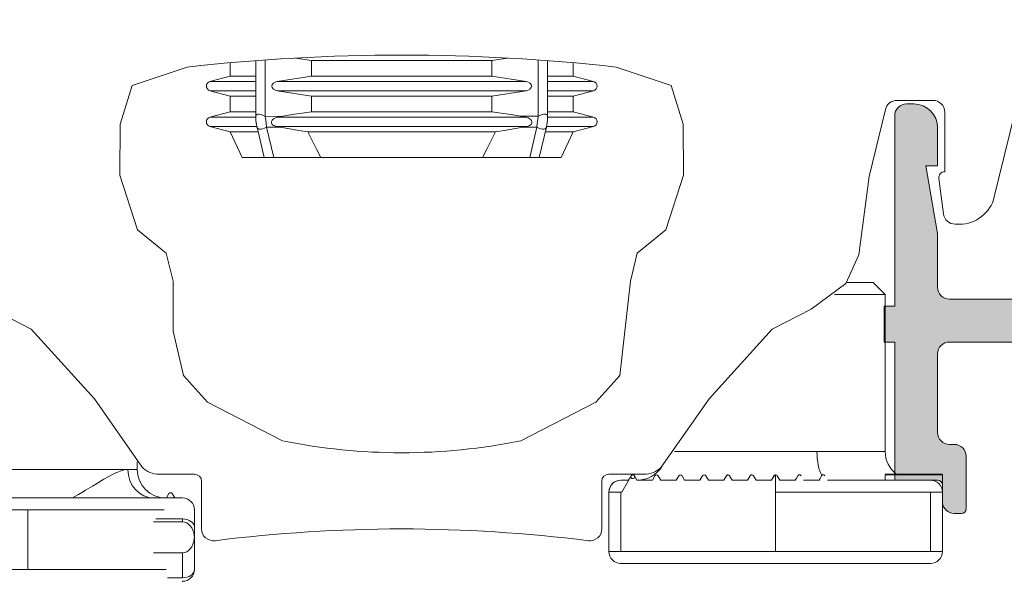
# Model space of a CAD drawing. Header units: metres. Extents: x -0.7 to 9.9, y -1.9 to 2.2.
# Tile 7 of 51: x -0.0247 to 0.0167, y -0.973 to -0.9495. Entities that reach past the tile are written whole.
import ezdxf

# ---------------------------------------------------------------- set-up
doc = ezdxf.new("R2010")
doc.units = ezdxf.units.M
doc.header["$MEASUREMENT"] = 0
doc.linetypes.add('Strichlinie doppelt', pattern=[0.109361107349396, 0.0529166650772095, -0.0211666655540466, 0.014111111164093, -0.0211666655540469])
for name, color, linetype in [('152 - Bemaßung_ Beschriftung.Ausbau', 7, 'Continuous'), ('451 - Universal.Achsen Raster', 7, 'Continuous'), ('Neubau_301 - Elemente.Linie', 7, 'Continuous'), ('Neubau_302 - Elemente.Schraffur', 7, 'Continuous')]:
    doc.layers.add(name, color=color, linetype=linetype)
doc.styles.add('ERSTELLTER_STIL_1', font='txt')
doc.dimstyles.new('ERSTELLTER_STIL__1', dxfattribs={"dimtxt": 0.02, "dimasz": 0.01064, "dimexe": 0.18, "dimexo": 0.0625, "dimgap": 0, "dimtad": 1, "dimzin": 0, "dimdsep": 46, "dimtxsty": 'ERSTELLTER_STIL_1', "dimblk": 'ARROWHEAD_2', "dimblk1": 'ARROWHEAD_2', "dimblk2": 'ARROWHEAD_2', "dimcen": 0.09, "dimse1": 1, "dimse2": 1, "dimclrd": 7, "dimclre": 7, "dimclrt": 7, "dimazin": 0, "dimtfac": 1, "dimtdec": 4, "dimtmove": 0, "dimatfit": 3, "dimfxl": 1, "dimtolj": 1, "dimtzin": 0, "dimarcsym": 0})

# ---------------------------------------------------------------- blocks, each defined once
blk = doc.blocks.new('*D26')
at = {"layer": '152 - Bemaßung_ Beschriftung.Ausbau', "color": 7, "linetype": 'Continuous', "lineweight": 5}
for p, q in [((-0.153641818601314, -0.9251551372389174), (-0.139641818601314, -0.9332380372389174)), ((-0.136141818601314, -0.9291965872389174), (-0.157141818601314, -0.9291965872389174)), ((-0.146641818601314, -1.008196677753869), (-0.146641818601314, -0.9291965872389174)), ((-0.153641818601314, -1.004155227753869), (-0.139641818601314, -1.012238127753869)), ((-0.136141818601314, -1.008196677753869), (-0.157141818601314, -1.008196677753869)), ((-0.146641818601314, -1.015042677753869), (-0.146641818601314, -1.008196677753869))]:
    blk.add_line(p, q, dxfattribs=at)
at = {"layer": '152 - Bemaßung_ Beschriftung.Ausbau', "color": 7, "lineweight": 5, "insert": (-0.1504247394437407, -0.9812936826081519), "char_height": 0.02, "attachment_point": 7, "rotation": 90, "style": 'ERSTELLTER_STIL_1'}
blk.add_mtext('\\A1;{\\pql;\\fArial|b0|i0|c0|p38;7\\fArial|b0|i0|c0|p38;\\A1{\\H.66x;\\S9^  ;}}', dxfattribs=at)
blk = doc.blocks.new('ARROWHEAD_2')
at = {"color": 0, "linetype": 'Continuous', "lineweight": 0}
for p, q in [((-0.3781315, -0.655), (0.3781315, 0.655)), ((0, 0), (-1, 0))]:
    blk.add_line(p, q, dxfattribs=at)

msp = doc.modelspace()

# ---------------------------------------------------------------- hatches: boundary and pattern name
at = {"layer": 'Neubau_302 - Elemente.Schraffur', "linetype": 'Continuous', "lineweight": 5}
msp.add_hatch(color=7, dxfattribs=at).paths.add_polyline_path([(0.003108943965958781, -0.9949965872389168, -0.414213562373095), (0.002108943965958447, -0.9959965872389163), (-0.01939105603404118, -0.9959965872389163, -0.4142135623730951), (-0.02039105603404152, -0.9949965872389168), (-0.02039105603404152, -0.9943965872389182), (-0.01909105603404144, -0.9943965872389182), (-0.01909105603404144, -0.9938965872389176, 0.4142135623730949), (-0.01959105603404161, -0.9933965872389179), (-0.03504105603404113, -0.9933965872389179, -0.4142135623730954), (-0.03554105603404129, -0.9928965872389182), (-0.03554105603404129, -0.9854965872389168, 0.4142135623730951), (-0.03604105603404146, -0.9849965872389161), (-0.03684105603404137, -0.9849965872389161, 0.4142135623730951), (-0.03734105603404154, -0.9854965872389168), (-0.03734105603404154, -0.9928965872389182, -0.4142135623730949), (-0.0378410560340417, -0.9933965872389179), (-0.04384105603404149, -0.9933965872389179, -0.4142135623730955), (-0.04434105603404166, -0.9928965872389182), (-0.04434105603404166, -0.9604965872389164, -0.4142135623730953), (-0.04384105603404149, -0.9599965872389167), (-0.0378410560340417, -0.9599965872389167, -0.4142135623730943), (-0.03734105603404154, -0.9604965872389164), (-0.03734105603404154, -0.9678965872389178, 0.4142135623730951), (-0.03684105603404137, -0.9683965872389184), (-0.03604105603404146, -0.9683965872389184, 0.4142135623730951), (-0.03554105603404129, -0.9678965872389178), (-0.03554105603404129, -0.9634965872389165, -0.4142135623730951), (-0.03504105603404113, -0.9629965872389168), (-0.0316410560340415, -0.9629965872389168, -0.4142135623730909), (-0.03114105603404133, -0.9634965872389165), (-0.03114105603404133, -0.9667965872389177, -0.4732848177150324), (-0.03173911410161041, -0.9672868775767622, 0.488483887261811), (-0.0323410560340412, -0.967796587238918), (-0.0323410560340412, -0.9699965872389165, 0.4142135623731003), (-0.03214105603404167, -0.9701965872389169), (-0.03184105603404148, -0.9701965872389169, 0.4142135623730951), (-0.03134105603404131, -0.9696965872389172), (-0.03134105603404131, -0.9689965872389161, -0.4142135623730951), (-0.03114105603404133, -0.9687965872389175), (-0.02934105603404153, -0.9687965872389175), (-0.02934105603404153, -0.9629965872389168), (-0.02889105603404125, -0.9629965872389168), (-0.02889105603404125, -0.9614965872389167), (-0.02934105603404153, -0.9614965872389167), (-0.02934105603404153, -0.9534965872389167, 0.4142135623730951), (-0.02984105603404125, -0.9529965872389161), (-0.03014105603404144, -0.9529965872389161, 0.4142135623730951), (-0.03114105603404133, -0.9539965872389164), (-0.03114105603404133, -0.9555965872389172), (-0.03064105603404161, -0.9555965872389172), (-0.03114105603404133, -0.9584322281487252), (-0.03114105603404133, -0.9606965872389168, -0.4142135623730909), (-0.0316410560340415, -0.9611965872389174), (-0.03504105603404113, -0.9611965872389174, -0.4142135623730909), (-0.03554105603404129, -0.9606965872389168), (-0.03554105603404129, -0.9584322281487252), (-0.03604105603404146, -0.9555965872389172), (-0.03554105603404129, -0.9555965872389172), (-0.03554105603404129, -0.9474965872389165, 0.4142135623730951), (-0.03604105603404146, -0.9469965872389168), (-0.03684105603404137, -0.9469965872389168, 0.414213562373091), (-0.03734105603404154, -0.9474965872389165), (-0.03734105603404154, -0.9576965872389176, -0.4142135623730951), (-0.03784105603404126, -0.9581965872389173), (-0.04384105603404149, -0.9581965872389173, -0.4142135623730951), (-0.04434105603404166, -0.9576965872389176), (-0.04434105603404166, -0.9382965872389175, -0.414213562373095), (-0.04384105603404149, -0.9377965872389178), (-0.0428410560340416, -0.9377965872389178, 0.414213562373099), (-0.04234105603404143, -0.9372965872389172), (-0.04234105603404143, -0.9359965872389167, 0.4142135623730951), (-0.0428410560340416, -0.9354965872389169), (-0.04334105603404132, -0.9354965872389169), (-0.04334105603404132, -0.9364965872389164), (-0.04384105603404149, -0.9364965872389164, -0.4142135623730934), (-0.04484105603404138, -0.9354965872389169), (-0.04484105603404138, -0.9314965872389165, -0.4142135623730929), (-0.04384105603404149, -0.9304965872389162), (-0.04334105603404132, -0.9304965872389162), (-0.04334105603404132, -0.9314965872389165), (-0.0428410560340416, -0.9314965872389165, 0.4142135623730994), (-0.04234105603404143, -0.9309965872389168), (-0.04234105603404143, -0.9296965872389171, 0.414213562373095), (-0.0428410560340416, -0.9291965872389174), (-0.04614105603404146, -0.9291965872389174, 0.4142135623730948), (-0.04664105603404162, -0.9296965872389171), (-0.04664105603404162, -1.000196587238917), (-0.04324105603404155, -1.000196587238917), (-0.04214105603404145, -0.999096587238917), (-0.04214105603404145, -0.9984965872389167), (-0.04364105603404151, -0.9984965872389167, -0.4142135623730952), (-0.0446410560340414, -0.9974965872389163), (-0.0446410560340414, -0.9961965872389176, -0.4142135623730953), (-0.04364105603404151, -0.9951965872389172), (-0.03944105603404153, -0.9951965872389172, -0.4000000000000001), (-0.03844105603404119, -0.9951965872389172), (-0.02964105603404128, -0.9951965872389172, -0.4142135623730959), (-0.02864105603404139, -0.9961965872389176), (-0.02864105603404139, -0.9974965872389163, -0.4142135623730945), (-0.02964105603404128, -0.9984965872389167), (-0.03214105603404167, -0.9984965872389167), (-0.03214105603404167, -0.9989965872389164, 0.4142135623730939), (-0.03114105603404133, -0.9999965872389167), (-0.0276410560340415, -0.9999965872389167, 0.414213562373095), (-0.02714105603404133, -0.9994965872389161), (-0.02714105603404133, -0.995696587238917, -0.4142135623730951), (-0.02664105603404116, -0.9951965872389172), (-0.02314105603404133, -0.9951965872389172, -0.4142135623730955), (-0.02214105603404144, -0.9961965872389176), (-0.02214105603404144, -0.9989965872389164), (-0.02384105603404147, -0.9989965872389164), (-0.02384105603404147, -0.9994965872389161, 0.4142135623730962), (-0.0233410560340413, -0.9999965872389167), (-0.02089105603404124, -0.9999965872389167, 0.4142135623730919), (-0.02039105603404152, -0.9994965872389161), (-0.02039105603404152, -0.9987965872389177, -0.414213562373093), (-0.01939105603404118, -0.9977965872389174), (0.002108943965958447, -0.9977965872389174, -0.4142135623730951), (0.003108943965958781, -0.9987965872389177), (0.003108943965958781, -0.9994965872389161, 0.4142135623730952), (0.003608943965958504, -0.9999965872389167), (0.006058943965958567, -0.9999965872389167, 0.4142135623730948), (0.006558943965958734, -0.9994965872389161), (0.006558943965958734, -0.9989965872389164), (0.004858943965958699, -0.9989965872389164), (0.004858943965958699, -0.9961965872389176, -0.4142135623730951), (0.005858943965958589, -0.9951965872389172), (0.009358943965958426, -0.9951965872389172, -0.4142135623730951), (0.009858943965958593, -0.995696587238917), (0.009858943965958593, -0.9994965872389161, 0.4142135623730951), (0.01035894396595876, -0.9999965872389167), (0.0138589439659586, -0.9999965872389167, 0.414213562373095), (0.01485894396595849, -0.9989965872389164), (0.01485894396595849, -0.9984965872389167), (0.01235894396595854, -0.9984965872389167, -0.4142135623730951), (0.01135894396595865, -0.9974965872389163), (0.01135894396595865, -0.9961965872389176, -0.4142135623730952), (0.01235894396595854, -0.9951965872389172), (0.02115894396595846, -0.9951965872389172, -0.4000000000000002), (0.02215894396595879, -0.9951965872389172), (0.02635894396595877, -0.9951965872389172, -0.4142135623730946), (0.02735894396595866, -0.9961965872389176), (0.02735894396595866, -0.9974965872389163, -0.4142135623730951), (0.02635894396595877, -0.9984965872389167), (0.02485894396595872, -0.9984965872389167), (0.02485894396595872, -0.999096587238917), (0.02595894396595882, -1.000196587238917), (0.02935894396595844, -1.000196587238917), (0.02935894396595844, -0.958696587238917, 0.414213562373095), (0.02885894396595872, -0.9581965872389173), (0.02055894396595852, -0.9581965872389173, -0.4142135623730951), (0.0200589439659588, -0.9576965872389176), (0.02005894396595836, -0.9474965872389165, 0.4142135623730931), (0.01955894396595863, -0.9469965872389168), (0.01875894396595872, -0.9469965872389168, 0.4142135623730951), (0.01825894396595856, -0.9474965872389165), (0.01825894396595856, -0.9555965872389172), (0.01875894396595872, -0.9555965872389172), (0.01825894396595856, -0.9584322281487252), (0.01825894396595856, -0.9606965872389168, -0.414213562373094), (0.01775894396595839, -0.9611965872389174), (0.01435894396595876, -0.9611965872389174, -0.4142135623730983), (0.0138589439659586, -0.9606965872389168), (0.0138589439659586, -0.9584322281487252), (0.01335894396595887, -0.9555965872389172), (0.0138589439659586, -0.9555965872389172), (0.0138589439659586, -0.9539965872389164, 0.4142135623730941), (0.01285894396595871, -0.9529965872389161), (0.01255894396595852, -0.9529965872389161, 0.4142135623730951), (0.01205894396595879, -0.9534965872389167), (0.01205894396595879, -0.9614965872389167), (0.01160894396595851, -0.9614965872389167), (0.01160894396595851, -0.9629965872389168), (0.01205894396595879, -0.9629965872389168), (0.01205894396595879, -0.9687965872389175), (0.0138589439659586, -0.9687965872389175, -0.4142135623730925), (0.01405894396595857, -0.9689965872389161), (0.01405894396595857, -0.9696965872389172, 0.4142135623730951), (0.01455894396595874, -0.9701965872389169), (0.01485894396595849, -0.9701965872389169, 0.4142135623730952), (0.01505894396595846, -0.9699965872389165), (0.01505894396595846, -0.967796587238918, 0.4142135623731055), (0.01455894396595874, -0.9672965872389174), (0.01435894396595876, -0.9672965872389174, -0.4142135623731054), (0.0138589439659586, -0.9667965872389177), (0.0138589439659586, -0.9634965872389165, -0.4142135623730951), (0.01435894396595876, -0.9629965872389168), (0.01775894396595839, -0.9629965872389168, -0.4142135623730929), (0.01825894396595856, -0.9634965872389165), (0.01825894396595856, -0.9678965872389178, 0.4142135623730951), (0.01875894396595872, -0.9683965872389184), (0.01955894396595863, -0.9683965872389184, 0.4142135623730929), (0.0200589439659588, -0.9678965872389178), (0.0200589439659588, -0.9604965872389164, -0.4142135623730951), (0.02055894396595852, -0.9599965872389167), (0.02655894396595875, -0.9599965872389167, -0.4142135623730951), (0.02705894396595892, -0.9604965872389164), (0.02705894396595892, -0.9928965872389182, -0.4142135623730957), (0.02655894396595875, -0.9933965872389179), (0.02055894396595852, -0.9933965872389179, -0.4142135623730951), (0.0200589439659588, -0.9928965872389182), (0.0200589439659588, -0.9854965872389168, 0.414213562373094), (0.01955894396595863, -0.9849965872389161), (0.01875894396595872, -0.9849965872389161, 0.414213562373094), (0.01825894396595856, -0.9854965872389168), (0.01825894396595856, -0.9928965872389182, -0.4142135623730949), (0.01775894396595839, -0.9933965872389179), (0.002308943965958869, -0.9933965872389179, 0.4142135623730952), (0.001808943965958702, -0.9938965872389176), (0.001808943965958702, -0.9943965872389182), (0.003108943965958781, -0.9943965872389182)])

# ---------------------------------------------------------------- linework, layer by layer
at = {"layer": '451 - Universal.Achsen Raster', "color": 160, "linetype": 'Strichlinie doppelt', "lineweight": 9, "true_color": 0x3232ff}
msp.add_line((-0.008627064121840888, -1.928196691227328), (-0.008627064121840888, 1.591803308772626), dxfattribs=at)
at = {"layer": 'Neubau_301 - Elemente.Linie', "color": 1, "linetype": 'Continuous', "lineweight": 5}
for p, q in [((0.0162380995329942, -0.9569020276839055), (0.01794471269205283, -0.9499049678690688)), ((-0.01436861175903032, -0.9511487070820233), (-0.01436861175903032, -0.9535140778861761)), ((-0.01242166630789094, -0.9511680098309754), (-0.01242166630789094, -0.9518251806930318)), ((-0.004860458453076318, -0.9511680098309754), (-0.01242166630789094, -0.9511680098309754)), ((-0.004860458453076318, -0.9511680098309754), (-0.004860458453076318, -0.9518251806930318)), ((-0.002913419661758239, -0.9511487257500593), (-0.002913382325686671, -0.9535158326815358)), ((-0.01584105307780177, -0.9512662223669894), (-0.01584105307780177, -0.9518251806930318)), ((-0.01476861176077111, -0.9511779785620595), (-0.01476861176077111, -0.9535140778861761)), ((-0.002513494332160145, -0.9511779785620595), (-0.002513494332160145, -0.9535140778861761)), ((-0.00144105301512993, -0.9512662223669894), (-0.00144105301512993, -0.9518251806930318)), ((-0.01584105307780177, -0.9518251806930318), (-0.01669281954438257, -0.9520533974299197)), ((-0.01476861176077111, -0.9518251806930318), (-0.01584105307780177, -0.9518251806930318)), ((-0.004860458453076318, -0.9518251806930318), (-0.01242166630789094, -0.9518251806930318)), ((-0.00144105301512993, -0.9518251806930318), (-0.002513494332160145, -0.9518251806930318)), ((-0.00144105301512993, -0.9518251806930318), (-0.0005892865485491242, -0.9520533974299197)), ((-0.01476861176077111, -0.9520533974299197), (-0.01669281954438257, -0.9520533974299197)), ((-0.003417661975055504, -0.9520533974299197), (-0.01386444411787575, -0.9520533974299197)), ((-0.0005892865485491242, -0.9520533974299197), (-0.002513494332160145, -0.9520533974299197)), ((-0.01476861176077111, -0.9524397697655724), (-0.01669281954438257, -0.9524397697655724)), ((-0.01584105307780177, -0.9526680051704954), (-0.01669281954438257, -0.9524397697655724)), ((-0.01476861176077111, -0.9526680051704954), (-0.01584105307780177, -0.9526680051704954)), ((-0.01584105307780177, -0.9526680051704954), (-0.01584105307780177, -0.9533251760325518)), ((-0.003417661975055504, -0.9524397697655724), (-0.01386444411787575, -0.9524397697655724)), ((-0.01242166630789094, -0.9526680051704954), (-0.01242166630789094, -0.9533251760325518)), ((-0.004860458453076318, -0.9526680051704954), (-0.01242166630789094, -0.9526680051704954)), ((-0.004860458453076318, -0.9526680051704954), (-0.004860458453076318, -0.9533251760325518)), ((-0.0005892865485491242, -0.9524397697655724), (-0.002513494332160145, -0.9524397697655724)), ((-0.00144105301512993, -0.9526680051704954), (-0.002513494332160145, -0.9526680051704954)), ((-0.00144105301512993, -0.9526680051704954), (-0.0005892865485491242, -0.9524397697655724)), ((-0.00144105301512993, -0.9526680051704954), (-0.00144105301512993, -0.9533251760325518)), ((0.01097845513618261, -0.956046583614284), (0.01166588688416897, -0.9532281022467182)), ((0.01215164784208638, -0.9528465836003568), (0.01365894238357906, -0.9528465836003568)), ((-0.01584105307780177, -0.9533251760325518), (-0.01669281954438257, -0.9535533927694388)), ((-0.01476829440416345, -0.9535533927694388), (-0.01669281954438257, -0.9535533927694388)), ((-0.01476861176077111, -0.9533251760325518), (-0.01584105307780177, -0.9533251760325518)), ((-0.0147686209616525, -0.9535155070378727), (-0.0147686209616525, -0.9535165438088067)), ((-0.0143686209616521, -0.9535140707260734), (-0.01436862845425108, -0.9535175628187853)), ((-0.01436862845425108, -0.9535175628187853), (-0.01363521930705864, -0.9535140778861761)), ((-0.003417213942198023, -0.9535533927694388), (-0.01386491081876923, -0.9535533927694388)), ((-0.004860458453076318, -0.9533251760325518), (-0.01242166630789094, -0.9533251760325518)), ((-0.003646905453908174, -0.9535140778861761), (-0.002913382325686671, -0.9535158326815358)), ((-0.0005892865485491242, -0.9535533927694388), (-0.002513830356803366, -0.9535533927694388)), ((-0.00144105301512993, -0.9533251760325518), (-0.002513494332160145, -0.9533251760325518)), ((-0.002513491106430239, -0.9535140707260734), (-0.002513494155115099, -0.9535175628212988)), ((-0.00144105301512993, -0.9533251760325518), (-0.0005892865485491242, -0.9535533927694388)), ((0.01415894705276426, -0.9533465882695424), (0.01415894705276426, -0.9558465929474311)), ((-0.01472283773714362, -0.9539397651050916), (-0.01669281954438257, -0.9539397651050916)), ((-0.01584105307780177, -0.9541680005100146), (-0.01669281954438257, -0.9539397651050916)), ((-0.01471527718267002, -0.9539729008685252), (-0.01441507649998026, -0.9552465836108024)), ((-0.01431601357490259, -0.9539692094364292), (-0.01431527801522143, -0.9539729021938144)), ((-0.01431527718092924, -0.9539729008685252), (-0.01373604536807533, -0.9539729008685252)), ((-0.01431527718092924, -0.9539729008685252), (-0.01401507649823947, -0.9552465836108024)), ((-0.003364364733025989, -0.9539397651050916), (-0.01391774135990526, -0.9539397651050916)), ((-0.003546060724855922, -0.9539729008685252), (-0.002966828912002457, -0.9539729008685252)), ((-0.002966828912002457, -0.9539729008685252), (-0.003267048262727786, -0.9552465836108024)), ((-0.002566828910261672, -0.9539729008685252), (-0.002867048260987, -0.9552465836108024)), ((-0.002565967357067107, -0.9539692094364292), (-0.002566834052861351, -0.9539729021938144)), ((-0.0005892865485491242, -0.9539397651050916), (-0.002559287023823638, -0.9539397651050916)), ((-0.00144105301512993, -0.9541680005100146), (-0.0005892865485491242, -0.9539397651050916)), ((-0.01466929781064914, -0.9541680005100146), (-0.01584105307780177, -0.9541680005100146)), ((-0.01534104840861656, -0.9552465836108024), (-0.01584105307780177, -0.9541680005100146)), ((-0.004704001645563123, -0.9541680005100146), (-0.01257810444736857, -0.9541680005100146)), ((-0.00144105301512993, -0.9541680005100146), (-0.002612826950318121, -0.9541680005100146)), ((-0.001941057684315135, -0.9552465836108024), (-0.00144105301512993, -0.9541680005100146)), ((-0.01441507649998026, -0.9552465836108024), (-0.01534104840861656, -0.9552465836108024)), ((-0.01401507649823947, -0.9552465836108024), (-0.01203969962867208, -0.9552465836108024)), ((-0.005242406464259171, -0.9552465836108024), (-0.01203969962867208, -0.9552465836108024)), ((-0.005242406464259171, -0.9552465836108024), (-0.003267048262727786, -0.9552465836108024)), ((-0.001941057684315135, -0.9552465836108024), (-0.002867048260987, -0.9552465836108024)), ((0.01391099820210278, -0.9561286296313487), (0.0141025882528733, -0.9576106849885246)), ((0.0145984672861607, -0.9580465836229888), (0.01478081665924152, -0.9580465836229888)), ((0.01115893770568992, -0.9604965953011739), (0.01003952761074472, -0.9604965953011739)), ((0.01003952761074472, -0.9604965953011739), (0.01115893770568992, -0.9604965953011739)), ((0.01115893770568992, -0.9604965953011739), (0.01165894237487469, -0.9609965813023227)), ((0.01115893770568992, -0.9604965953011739), (0.01165894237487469, -0.9609965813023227)), ((0.01165894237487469, -0.9609965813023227), (0.009534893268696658, -0.9609965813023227)), ((0.009534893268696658, -0.9609965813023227), (0.01165894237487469, -0.9609965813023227)), ((0.01165894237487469, -0.967596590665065), (0.01165894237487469, -0.9609965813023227)), ((0.01165894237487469, -0.967596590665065), (0.01165894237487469, -0.9609965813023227)), ((0.0116089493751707, -0.9629965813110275), (0.0116089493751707, -0.9614965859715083)), ((0.002806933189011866, -0.967596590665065), (0.01165894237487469, -0.967596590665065)), ((0.002806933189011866, -0.967596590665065), (0.00879267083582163, -0.967596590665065)), ((-0.01974104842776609, -0.968346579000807), (-0.01974104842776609, -0.9680313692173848)), ((-0.01974104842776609, -0.968346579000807), (-0.01974104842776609, -0.9680313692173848)), ((-0.02607472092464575, -0.968346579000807), (-0.01974104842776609, -0.968346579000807)), ((-0.02013819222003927, -0.968346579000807), (-0.01974104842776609, -0.968346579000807)), ((-0.01882683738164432, -0.968546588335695), (-0.01734104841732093, -0.968546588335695)), ((-0.01704105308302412, -0.9688465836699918), (-0.01704105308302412, -0.9708465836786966)), ((-0.0002410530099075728, -0.9708465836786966), (-0.0002410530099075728, -0.9688465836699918)), ((5.894232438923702e-05, -0.968546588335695), (0.001544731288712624, -0.968546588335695)), ((0.0005587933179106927, -0.9687965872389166), (0.0005588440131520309, -0.9687965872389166)), ((0.0005589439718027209, -0.9687965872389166), (0.0005588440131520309, -0.9687965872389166)), ((0.0005589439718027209, -0.9687965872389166), (0.000559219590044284, -0.9687965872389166)), ((0.0005592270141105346, -0.9687965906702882), (0.0008842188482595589, -0.9687965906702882)), ((0.0005955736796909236, -0.969296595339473), (0.0009899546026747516, -0.9686134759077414)), ((0.0008837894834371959, -0.9687965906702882), (0.0009895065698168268, -0.9686134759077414)), ((0.0009898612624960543, -0.9686134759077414), (0.0008841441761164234, -0.9687965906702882)), ((0.0009898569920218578, -0.9686134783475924), (0.0009899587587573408, -0.9686134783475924)), ((0.001058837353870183, -0.9685734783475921), (0.001058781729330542, -0.9685734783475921)), ((0.001059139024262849, -0.9685734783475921), (0.001059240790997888, -0.9685734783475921)), ((0.001234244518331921, -0.9687965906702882), (0.001128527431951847, -0.9686134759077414)), ((0.001884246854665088, -0.9687965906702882), (0.001234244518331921, -0.9687965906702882)), ((0.00198985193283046, -0.9686134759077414), (0.001884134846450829, -0.9687965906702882)), ((0.001989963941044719, -0.9686134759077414), (0.001884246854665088, -0.9687965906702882)), ((0.001989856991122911, -0.9686134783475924), (0.001989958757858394, -0.9686134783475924)), ((0.002059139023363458, -0.9685734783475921), (0.002059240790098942, -0.9685734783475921)), ((0.002234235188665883, -0.9687965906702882), (0.002128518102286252, -0.9686134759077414)), ((0.002884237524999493, -0.9687965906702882), (0.002234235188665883, -0.9687965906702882)), ((0.002989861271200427, -0.9686134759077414), (0.002884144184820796, -0.9687965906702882)), ((0.002989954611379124, -0.9686134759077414), (0.002884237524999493, -0.9687965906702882)), ((0.002989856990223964, -0.9686134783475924), (0.002989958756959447, -0.9686134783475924)), ((0.003059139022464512, -0.9685734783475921), (0.003059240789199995, -0.9685734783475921)), ((0.00323424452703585, -0.9687965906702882), (0.003128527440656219, -0.9686134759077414)), ((0.00388424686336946, -0.9687965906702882), (0.00323424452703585, -0.9687965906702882)), ((0.003989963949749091, -0.9686134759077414), (0.00388424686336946, -0.9687965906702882)), ((0.003989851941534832, -0.9686134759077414), (0.003895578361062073, -0.968776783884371)), ((0.003989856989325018, -0.9686134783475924), (0.003989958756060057, -0.9686134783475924)), ((0.004059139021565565, -0.9685734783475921), (0.004059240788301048, -0.9685734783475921)), ((0.004234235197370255, -0.9687965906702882), (0.004128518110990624, -0.9686134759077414)), ((0.004884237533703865, -0.9687965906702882), (0.004234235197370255, -0.9687965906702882)), ((0.004989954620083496, -0.9686134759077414), (0.004884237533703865, -0.9687965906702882)), ((0.004989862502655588, -0.9686134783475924), (0.004989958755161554, -0.9686134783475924)), ((0.005059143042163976, -0.9685734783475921), (0.005059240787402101, -0.9685734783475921)), ((0.005234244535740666, -0.9687965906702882), (0.005128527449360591, -0.9686134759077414)), ((0.005884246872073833, -0.9687965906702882), (0.005234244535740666, -0.9687965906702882)), ((0.005989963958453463, -0.9686134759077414), (0.005884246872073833, -0.9687965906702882)), ((0.005989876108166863, -0.9686134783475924), (0.005989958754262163, -0.9686134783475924)), ((0.006059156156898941, -0.9685734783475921), (0.006059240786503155, -0.9685734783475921)), ((0.006234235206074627, -0.9687965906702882), (0.006128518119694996, -0.9686134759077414)), ((0.006884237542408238, -0.9687965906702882), (0.006234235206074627, -0.9687965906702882)), ((0.006989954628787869, -0.9686134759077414), (0.006884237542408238, -0.9687965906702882)), ((0.006989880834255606, -0.9686134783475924), (0.006989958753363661, -0.9686134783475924)), ((0.007059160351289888, -0.9685734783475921), (0.007059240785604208, -0.9685734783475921)), ((0.007059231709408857, -0.9717965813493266), (0.007059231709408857, -0.9685734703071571)), ((0.007234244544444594, -0.9687965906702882), (0.007884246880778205, -0.9687965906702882)), ((0.0079898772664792, -0.9686134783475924), (0.007989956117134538, -0.9686134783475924)), ((0.008059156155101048, -0.9685734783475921), (0.008059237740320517, -0.9685734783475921)), ((0.008234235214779, -0.9687965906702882), (0.00888423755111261, -0.9687965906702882)), ((0.008989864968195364, -0.9686134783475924), (0.008989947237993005, -0.9686134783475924)), ((0.01355921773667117, -0.9687965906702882), (0.009234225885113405, -0.9687965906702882)), ((0.01165907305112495, -0.9685684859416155), (0.01165911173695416, -0.9685684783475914)), ((0.01165911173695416, -0.9685684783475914), (0.01165907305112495, -0.9687339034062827)), ((0.01165907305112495, -0.968776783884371), (0.01165907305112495, -0.9685684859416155)), ((0.01165912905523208, -0.9687965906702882), (0.01165911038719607, -0.9685684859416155)), ((0.01165911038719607, -0.9685684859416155), (0.01165911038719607, -0.9687965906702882)), ((0.01165915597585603, -0.9685434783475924), (0.01165911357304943, -0.9685434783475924)), ((0.01165911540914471, -0.9685684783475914), (0.01165915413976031, -0.9685684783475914)), ((0.01165916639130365, -0.9685684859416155), (0.01165914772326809, -0.9687965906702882)), ((0.01165915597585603, -0.9685434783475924), (0.01165919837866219, -0.9685434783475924)), ((0.01165919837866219, -0.9685434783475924), (0.01165915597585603, -0.9685434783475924)), ((0.01165915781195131, -0.9685684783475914), (0.01165919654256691, -0.9685684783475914)), ((0.01165916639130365, -0.9687965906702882), (0.01165916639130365, -0.9685684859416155)), ((0.01165920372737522, -0.9685684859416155), (0.01165918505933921, -0.9687965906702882)), ((0.01165920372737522, -0.9685434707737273), (0.01405920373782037, -0.9685434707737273)), ((0.01165920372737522, -0.9687965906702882), (0.01165920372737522, -0.9685684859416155)), ((0.01165920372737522, -0.9685684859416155), (0.01405920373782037, -0.9685684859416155)), ((0.01405920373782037, -0.9685684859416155), (0.01405922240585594, -0.9692953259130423)), ((-0.01834109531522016, -0.9693234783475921), (-0.01834111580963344, -0.9693234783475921)), ((-0.01834092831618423, -0.9693234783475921), (-0.01834086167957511, -0.9693234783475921)), ((5.879331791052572e-05, -0.9692965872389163), (5.884197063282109e-05, -0.9692965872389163)), ((5.879298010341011e-05, -0.969296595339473), (5.879298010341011e-05, -0.9696009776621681)), ((5.884401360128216e-05, -0.9692965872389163), (5.894397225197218e-05, -0.9692965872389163)), ((5.894232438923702e-05, -0.969296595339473), (5.921959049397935e-05, -0.9692965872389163)), ((5.894232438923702e-05, -0.969296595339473), (5.894232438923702e-05, -0.9717965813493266)), ((5.894397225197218e-05, -0.9717965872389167), (5.894232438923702e-05, -0.969296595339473)), ((5.921959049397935e-05, -0.9692965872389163), (5.922234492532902e-05, -0.9717965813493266)), ((5.922234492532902e-05, -0.969296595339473), (0.0005592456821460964, -0.969296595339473)), ((0.0005592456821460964, -0.969296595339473), (0.0005955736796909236, -0.969296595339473)), ((0.0005592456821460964, -0.969296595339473), (0.0005592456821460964, -0.9717965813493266)), ((0.007059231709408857, -0.969296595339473), (0.01355923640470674, -0.969296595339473)), ((0.007059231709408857, -0.9717965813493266), (0.007059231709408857, -0.969296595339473)), ((0.01405922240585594, -0.969296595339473), (0.01355923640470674, -0.969296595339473)), ((0.01355923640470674, -0.969296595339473), (0.01355923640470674, -0.9717965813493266)), ((0.01405922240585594, -0.9717965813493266), (0.01405922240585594, -0.969296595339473)), ((-0.02652702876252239, -0.9695465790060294), (-0.02434124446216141, -0.9695465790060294)), ((-0.01784112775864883, -0.9695465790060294), (-0.02434124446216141, -0.9695465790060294)), ((-0.01784112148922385, -0.9695465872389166), (-0.01904179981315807, -0.9695465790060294)), ((-0.01851610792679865, -0.9695465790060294), (-0.01841039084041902, -0.9693634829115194)), ((-0.01851608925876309, -0.9695465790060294), (-0.01841037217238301, -0.9693634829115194)), ((-0.01851592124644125, -0.9695465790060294), (-0.01841020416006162, -0.9693634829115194)), ((-0.01841037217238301, -0.9693634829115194), (-0.01841039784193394, -0.9693634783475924)), ((-0.01827164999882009, -0.9693634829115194), (-0.01816593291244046, -0.9695465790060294)), ((-0.01827164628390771, -0.9693634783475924), (-0.01827157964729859, -0.9693634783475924)), ((-0.01816585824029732, -0.9695465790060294), (-0.01827157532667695, -0.9693634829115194)), ((-0.01784105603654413, -0.9695465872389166), (-0.01784112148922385, -0.9695465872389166)), ((-0.01784105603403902, -0.9695465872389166), (-0.01784087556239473, -0.9695465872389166)), ((-0.02652702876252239, -0.970046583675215), (-0.02434124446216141, -0.970046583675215)), ((-0.02434124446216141, -0.970046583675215), (-0.02434124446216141, -0.9725465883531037)), ((-0.01860754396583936, -0.970046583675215), (-0.02434124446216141, -0.970046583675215)), ((-0.01734112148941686, -0.9700465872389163), (-0.01734105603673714, -0.9700465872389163)), ((-0.01734105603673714, -0.9725465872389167), (-0.01734104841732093, -0.970046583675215)), ((-0.01734104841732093, -0.970046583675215), (-0.01734104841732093, -0.9725465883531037)), ((-0.01734104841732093, -0.970046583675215), (-0.01734087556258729, -0.9700465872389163)), ((-0.0173408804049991, -0.970046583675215), (-0.0173408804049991, -0.9725465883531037)), ((-0.01734087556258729, -0.9700465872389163), (-0.0173408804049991, -0.9725465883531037)), ((5.875564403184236e-05, -0.9704465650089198), (5.877431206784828e-05, -0.9700287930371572)), ((5.877431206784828e-05, -0.9700288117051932), (5.875564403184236e-05, -0.9704465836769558)), ((-0.01906481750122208, -0.9705465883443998), (-0.01784118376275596, -0.9705465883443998)), ((-0.018961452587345, -0.9704252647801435), (-0.01784118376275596, -0.9704252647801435)), ((-0.01784118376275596, -0.9704252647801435), (-0.01784118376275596, -0.9705465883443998)), ((5.875564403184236e-05, -0.9704465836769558), (5.881164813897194e-05, -0.9717965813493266)), ((5.881164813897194e-05, -0.9717966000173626), (5.875564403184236e-05, -0.9704466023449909)), ((-0.0173411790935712, -0.9707788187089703), (-0.0173411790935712, -0.9711965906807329)), ((-0.0173411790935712, -0.9711965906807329), (-0.01734114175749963, -0.9725465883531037)), ((5.879298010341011e-05, -0.9714365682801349), (5.879298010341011e-05, -0.9717965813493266)), ((5.880858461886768e-05, -0.9717965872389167), (5.879331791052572e-05, -0.9717965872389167)), ((5.894396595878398e-05, -0.9717965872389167), (5.880858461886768e-05, -0.9717965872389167)), ((5.921959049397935e-05, -0.9717965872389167), (5.894397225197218e-05, -0.9717965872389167)), ((0.0005592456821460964, -0.9717965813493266), (5.922234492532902e-05, -0.9717965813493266)), ((0.0005592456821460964, -0.9717965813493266), (0.007059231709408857, -0.9717965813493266)), ((0.01355923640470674, -0.9717965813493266), (0.007059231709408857, -0.9717965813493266)), ((0.01355923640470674, -0.9717965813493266), (0.01405922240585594, -0.9717965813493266)), ((-0.01784118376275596, -0.9718465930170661), (-0.01906481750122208, -0.9718465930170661)), ((-0.01784118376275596, -0.9718465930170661), (-0.01784114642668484, -0.9729001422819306)), ((-0.02434124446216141, -0.9725465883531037), (-0.02753415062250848, -0.9725465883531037)), ((-0.02434124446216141, -0.9725465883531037), (-0.01852824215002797, -0.9725465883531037)), ((-0.01734105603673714, -0.9725465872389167), (-0.01734114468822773, -0.9725465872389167)), ((-0.01734087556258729, -0.9725465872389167), (-0.01734105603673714, -0.9725465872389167)), ((0.0005587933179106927, -0.9722965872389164), (0.0005588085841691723, -0.9722965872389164)), ((0.0005588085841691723, -0.9722965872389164), (0.000558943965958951, -0.9722965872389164)), ((0.0005591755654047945, -0.9722965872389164), (0.0005589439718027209, -0.9722965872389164)), ((0.000559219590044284, -0.9722965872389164), (0.0005591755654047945, -0.9722965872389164)), ((0.0005592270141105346, -0.9722965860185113), (0.007059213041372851, -0.9722965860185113)), ((0.007059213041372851, -0.9722965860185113), (0.01355921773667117, -0.9722965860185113)), ((-0.01784114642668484, -0.9729001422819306), (-0.01847651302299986, -0.9729001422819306)), ((-0.01784114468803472, -0.9730465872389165), (-0.01784105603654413, -0.9730465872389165)), ((-0.01784090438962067, -0.9730465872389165), (-0.01784105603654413, -0.9730465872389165)), ((-0.01784087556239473, -0.9730465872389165), (-0.01784090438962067, -0.9730465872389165))]:
    msp.add_line(p, q, dxfattribs=at)
at = {"layer": 'Neubau_301 - Elemente.Linie', "color": 1, "linetype": 'Continuous', "lineweight": 5, "flags": 128}
for points in [[(-0.01308884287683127, -0.9510684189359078), (-0.01242165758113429, -0.9511680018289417)], [(-0.004860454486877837, -0.9511680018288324), (-0.004193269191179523, -0.9510684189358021)], [(-0.01364105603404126, -0.967146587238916), (-0.01679520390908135, -0.9655288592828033), (-0.01779896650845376, -0.9644047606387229), (-0.01823670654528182, -0.962543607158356), (-0.01824105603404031, -0.9604465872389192), (-0.01852380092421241, -0.9592621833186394), (-0.01973182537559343, -0.9582866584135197), (-0.02047360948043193, -0.9559860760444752), (-0.02046183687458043, -0.9538466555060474), (-0.01995079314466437, -0.9522179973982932), (-0.01764105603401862, -0.9514465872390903)], [(0.0003589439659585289, -0.9514465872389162), (0.002668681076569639, -0.9522179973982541), (0.003179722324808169, -0.9538466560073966), (0.003191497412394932, -0.9559860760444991), (0.002449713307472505, -0.9582866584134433), (0.001241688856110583, -0.9592621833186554), (0.0009589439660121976, -0.9604465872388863), (0.0005168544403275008, -0.964404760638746), (-0.0004869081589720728, -0.9655288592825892), (-0.003641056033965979, -0.9671465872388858)], [(-0.01386445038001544, -0.9520534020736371), (-0.01242165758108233, -0.9518251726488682)], [(-0.004860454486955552, -0.9518251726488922), (-0.003417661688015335, -0.9520534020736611)], [(-0.01386445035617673, -0.9520534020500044), (-0.01392067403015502, -0.9520671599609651), (-0.01401851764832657, -0.952117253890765), (-0.01407361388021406, -0.9521811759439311), (-0.01409017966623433, -0.952246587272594), (-0.01407361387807, -0.9523119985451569), (-0.0140185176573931, -0.9523759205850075), (-0.01392067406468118, -0.9524260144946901), (-0.01386445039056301, -0.9524397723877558)], [(-0.003417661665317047, -0.9524397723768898), (-0.003361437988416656, -0.9524260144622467), (-0.003263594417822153, -0.9523759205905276), (-0.003208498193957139, -0.9523119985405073), (-0.003191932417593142, -0.9522465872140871), (-0.003208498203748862, -0.9521811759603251), (-0.003263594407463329, -0.9521172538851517), (-0.003361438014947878, -0.9520671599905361), (-0.003417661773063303, -0.9520534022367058)], [(-0.01386445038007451, -0.9524397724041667), (-0.01242165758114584, -0.9526680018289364)], [(-0.004860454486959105, -0.952668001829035), (-0.003417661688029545, -0.9524397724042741)], [(-0.0147686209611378, -0.953517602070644), (-0.0147570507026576, -0.9534693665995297), (-0.01472580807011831, -0.9534384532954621), (-0.01467934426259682, -0.9534238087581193), (-0.01461999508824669, -0.9534238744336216), (-0.01454803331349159, -0.9534386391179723), (-0.01446358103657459, -0.9534696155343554), (-0.01436862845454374, -0.9535175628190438)], [(-0.01474219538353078, -0.9538381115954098), (-0.0147450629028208, -0.953820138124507), (-0.01476258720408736, -0.9536693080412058), (-0.01476861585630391, -0.953517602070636)], [(-0.01431601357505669, -0.9539692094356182), (-0.01433349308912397, -0.9538201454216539), (-0.01435095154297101, -0.9536692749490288), (-0.01436862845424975, -0.9535175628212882)], [(-0.0139177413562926, -0.9539397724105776), (-0.01393473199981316, -0.953936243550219), (-0.01402493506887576, -0.9538997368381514), (-0.01407606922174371, -0.9538536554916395), (-0.01410148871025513, -0.9538030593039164), (-0.01410539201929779, -0.9537465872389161), (-0.01409700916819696, -0.95371290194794), (-0.01408087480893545, -0.9536801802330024), (-0.01402687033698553, -0.9536213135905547), (-0.01390928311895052, -0.9535634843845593), (-0.0138649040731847, -0.9535534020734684)], [(-0.0136352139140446, -0.9535140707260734), (-0.01322001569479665, -0.9534455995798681), (-0.01281662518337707, -0.95338278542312), (-0.01242165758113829, -0.953325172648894)], [(-0.00486045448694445, -0.9533251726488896), (-0.004464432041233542, -0.9533829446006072), (-0.004060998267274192, -0.9534457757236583), (-0.003646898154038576, -0.9535140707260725)], [(-0.003417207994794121, -0.9535534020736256), (-0.003334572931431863, -0.9535764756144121), (-0.003243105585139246, -0.9536314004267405), (-0.003195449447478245, -0.9536901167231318), (-0.003176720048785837, -0.953746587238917), (-0.003175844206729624, -0.9537754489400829), (-0.003180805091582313, -0.9538037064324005), (-0.003207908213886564, -0.9538560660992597), (-0.003268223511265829, -0.9539063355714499), (-0.003364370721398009, -0.9539397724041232)], [(-0.002966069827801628, -0.9539692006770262), (-0.002948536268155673, -0.9538201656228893), (-0.002931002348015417, -0.9536693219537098), (-0.002913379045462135, -0.9535158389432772)], [(-0.002913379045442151, -0.9535158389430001), (-0.002844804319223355, -0.9534811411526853), (-0.002817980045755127, -0.9534693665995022), (-0.002747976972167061, -0.9534429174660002), (-0.002733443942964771, -0.9534384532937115), (-0.002666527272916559, -0.9534243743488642), (-0.002602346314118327, -0.9534238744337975), (-0.00255598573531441, -0.9534386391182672), (-0.002524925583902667, -0.9534696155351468), (-0.002520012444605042, -0.9534801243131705), (-0.002513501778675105, -0.9535175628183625)], [(-0.002520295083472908, -0.953678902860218), (-0.002513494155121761, -0.9535175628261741)], [(-0.01474235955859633, -0.9538381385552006), (-0.01471612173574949, -0.9539692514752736)], [(-0.01471613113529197, -0.9539692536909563), (-0.0146951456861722, -0.9540120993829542), (-0.01465803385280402, -0.954039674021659), (-0.01460789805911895, -0.9540528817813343), (-0.01454691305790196, -0.9540528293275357), (-0.01447640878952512, -0.9540395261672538), (-0.01439829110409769, -0.9540119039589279), (-0.01431601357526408, -0.9539692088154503)], [(-0.01373604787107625, -0.9539729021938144), (-0.01333685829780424, -0.9540435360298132), (-0.01295207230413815, -0.9541083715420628), (-0.01257810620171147, -0.9541680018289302)], [(-0.004704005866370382, -0.9541680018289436), (-0.004329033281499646, -0.9541082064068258), (-0.003944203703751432, -0.954043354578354), (-0.003546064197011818, -0.9539729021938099)], [(-0.00296606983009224, -0.9539692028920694), (-0.00288335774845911, -0.9540120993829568), (-0.002805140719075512, -0.9540396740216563), (-0.002734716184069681, -0.9540528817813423), (-0.002673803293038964, -0.9540528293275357), (-0.002623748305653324, -0.9540395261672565), (-0.002586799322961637, -0.9540119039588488), (-0.002565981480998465, -0.9539692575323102)], [(-0.002565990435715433, -0.9539692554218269), (-0.002520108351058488, -0.9536789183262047)], [(-0.01203970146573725, -0.9552465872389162), (-0.01221720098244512, -0.9548974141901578), (-0.01239660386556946, -0.9545378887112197), (-0.01257810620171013, -0.9541680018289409)], [(-0.005242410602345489, -0.9552465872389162), (-0.005064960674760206, -0.9548975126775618), (-0.004885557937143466, -0.9545379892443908), (-0.004704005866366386, -0.95416800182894)], [(-0.01441506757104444, -0.9552465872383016), (-0.01438043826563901, -0.9552465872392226), (-0.01429791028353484, -0.9552465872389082), (-0.01417667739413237, -0.9552465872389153), (-0.014097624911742, -0.9552465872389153), (-0.01401506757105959, -0.9552465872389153)], [(-0.003267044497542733, -0.9552465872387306), (-0.003184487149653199, -0.9552465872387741), (-0.003105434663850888, -0.9552465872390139), (-0.002984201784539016, -0.9552465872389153), (-0.00290167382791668, -0.9552465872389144), (-0.002875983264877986, -0.955246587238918)], [(-0.02826056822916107, -0.956046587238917), (-0.02782816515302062, -0.9593369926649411), (-0.02728509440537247, -0.9605376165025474), (-0.02583197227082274, -0.9616098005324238), (-0.02419079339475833, -0.9624561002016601), (-0.02154413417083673, -0.9653877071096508), (-0.01953394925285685, -0.9682536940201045)], [(0.002251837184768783, -0.9682536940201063), (0.004262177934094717, -0.9653877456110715), (0.006908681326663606, -0.9624561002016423), (0.008549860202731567, -0.9616098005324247), (0.01000592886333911, -0.9605383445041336), (0.01055279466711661, -0.959338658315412), (0.010978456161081, -0.9560465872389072)], [(-0.02013819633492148, -0.9683465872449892), (-0.02023166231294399, -0.9683539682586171), (-0.02032792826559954, -0.9683737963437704), (-0.02033880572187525, -0.9683766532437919), (-0.02046127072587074, -0.9684156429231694), (-0.020600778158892, -0.9684720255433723), (-0.0206100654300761, -0.9684761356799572), (-0.0207592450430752, -0.9685469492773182), (-0.02093891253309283, -0.9686415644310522)], [(-0.02096783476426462, -0.9686575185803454), (-0.02114217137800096, -0.968756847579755), (-0.02137150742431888, -0.9688933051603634), (-0.02141857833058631, -0.9689218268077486), (-0.02162838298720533, -0.9690499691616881), (-0.021911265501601, -0.9692226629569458), (-0.02197274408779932, -0.9692598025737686), (-0.02221242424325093, -0.9694020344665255), (-0.0224669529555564, -0.96954658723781)], [(-0.02093891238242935, -0.9686415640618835), (-0.02096783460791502, -0.9686575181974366)], [(0.0005588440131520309, -0.9687965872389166), (0.0003988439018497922, -0.96882287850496), (0.0002580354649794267, -0.9688971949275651), (0.0001476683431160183, -0.9690120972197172), (7.905054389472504e-05, -0.969155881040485), (6.289208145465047e-05, -0.9692330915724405), (5.942014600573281e-05, -0.969272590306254), (5.901393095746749e-05, -0.9692835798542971), (5.884974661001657e-05, -0.9692940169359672), (5.882271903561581e-05, -0.9693474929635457), (5.879033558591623e-05, -0.9696407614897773), (5.876905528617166e-05, -0.970028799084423)], [(0.00488417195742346, -0.9687965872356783), (0.004935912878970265, -0.9687069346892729), (0.004989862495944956, -0.9686134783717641)], [(0.005059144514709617, -0.9685735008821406), (0.005039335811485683, -0.9685759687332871), (0.005020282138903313, -0.9685835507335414), (0.005007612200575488, -0.9685922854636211), (0.004994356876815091, -0.9686065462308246)], [(0.005884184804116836, -0.9687965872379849), (0.00593245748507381, -0.9687129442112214), (0.005989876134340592, -0.9686134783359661)], [(0.006059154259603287, -0.9685734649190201), (0.006048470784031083, -0.9685741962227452), (0.00603523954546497, -0.9685771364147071), (0.006021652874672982, -0.9685828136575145), (0.0060070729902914, -0.9685927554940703), (0.005991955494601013, -0.9686100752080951)], [(0.006884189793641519, -0.9687965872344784), (0.006930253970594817, -0.9687167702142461), (0.006989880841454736, -0.9686134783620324)], [(0.007059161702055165, -0.9685734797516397), (0.007048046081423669, -0.968574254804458), (0.00703294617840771, -0.9685778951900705), (0.007017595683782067, -0.9685851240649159), (0.007000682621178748, -0.9685988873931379), (0.006989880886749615, -0.9686134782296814)], [(0.007059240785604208, -0.9685734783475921), (0.007086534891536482, -0.9685782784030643), (0.00711058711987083, -0.9685921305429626), (0.007128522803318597, -0.9686134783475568)], [(0.007234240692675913, -0.9687965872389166), (0.007128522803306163, -0.9686134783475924)], [(0.007884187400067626, -0.9687965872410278), (0.007928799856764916, -0.9687192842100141), (0.00798987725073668, -0.968613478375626)], [(0.008058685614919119, -0.9685734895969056), (0.008046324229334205, -0.9685745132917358), (0.008035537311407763, -0.9685770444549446), (0.008019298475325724, -0.9685841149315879), (0.008000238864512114, -0.9685993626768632), (0.007989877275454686, -0.9686134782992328)], [(0.007989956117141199, -0.9686134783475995), (0.00800256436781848, -0.9685970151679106), (0.00802859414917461, -0.9685795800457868), (0.008059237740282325, -0.9685734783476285), (0.008089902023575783, -0.9685795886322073), (0.008115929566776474, -0.9685970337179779), (0.008128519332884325, -0.9686134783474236)], [(0.008884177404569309, -0.9687965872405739), (0.00892757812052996, -0.9687213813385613), (0.008989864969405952, -0.9686134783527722)], [(0.008989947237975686, -0.9686134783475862), (0.009002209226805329, -0.968597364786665), (0.009028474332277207, -0.9685796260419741), (0.009059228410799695, -0.9685734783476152), (0.009090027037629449, -0.968579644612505), (0.009116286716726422, -0.9685974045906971), (0.009128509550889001, -0.9686134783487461)], [(0.01172759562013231, -0.96856847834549), (0.01171206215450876, -0.9685543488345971), (0.01170684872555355, -0.9685457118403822)]]:
    msp.add_lwpolyline(points, dxfattribs=at)
for points in [[(0.01160894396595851, -0.9614965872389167), (0.01205894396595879, -0.9614965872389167), (0.01205894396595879, -0.9534965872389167, -0.414213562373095), (0.01255894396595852, -0.9529965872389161), (0.01285894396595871, -0.9529965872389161, -0.414213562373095), (0.0138589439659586, -0.9539965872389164), (0.0138589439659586, -0.9555965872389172), (0.01335894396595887, -0.9555965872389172), (0.0138589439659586, -0.9584322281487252), (0.0138589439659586, -0.9606965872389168, 0.414213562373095), (0.01435894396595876, -0.9611965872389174), (0.01775894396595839, -0.9611965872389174, 0.414213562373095)], [(0.01775894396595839, -0.9629965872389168), (0.01435894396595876, -0.9629965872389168, 0.414213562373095), (0.0138589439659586, -0.9634965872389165), (0.0138589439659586, -0.9667965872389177, 0.414213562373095), (0.01435894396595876, -0.9672965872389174), (0.01455894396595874, -0.9672965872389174, -0.414213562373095), (0.01505894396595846, -0.967796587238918), (0.01505894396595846, -0.9699965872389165, -0.414213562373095), (0.01485894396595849, -0.9701965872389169), (0.01455894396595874, -0.9701965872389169, -0.414213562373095), (0.01405894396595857, -0.9696965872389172), (0.01405894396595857, -0.9689965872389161, 0.414213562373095), (0.0138589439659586, -0.9687965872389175), (0.01205894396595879, -0.9687965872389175), (0.01205894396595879, -0.9629965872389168), (0.01160894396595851, -0.9629965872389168)]]:
    msp.add_lwpolyline(points, format="xyb", dxfattribs=at)
at = {"layer": 'Neubau_301 - Elemente.Linie', "color": 1, "linetype": 'Continuous', "lineweight": 5}
msp.add_circle((0.001058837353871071, -0.9686534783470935), 7.999999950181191e-05, dxfattribs=at)
for centre, radius, start, end in [((-0.008641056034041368, -1.032196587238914), 0.0812499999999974, 83.64033976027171, 96.35966023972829), ((-0.01664105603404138, -0.952246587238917), 0.0001999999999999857, 105.0000000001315, 254.9999999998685), ((-0.000641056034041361, -0.952246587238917), 0.0001999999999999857, 285.0000000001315, 74.9999999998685), ((0.01215165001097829, -0.953346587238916), 0.0004999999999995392, 90, 166.2930389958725), ((0.01365894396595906, -0.9533465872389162), 0.0004999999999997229, 0, 90), ((-0.01664105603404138, -0.953746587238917), 0.0001999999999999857, 105.0000000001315, 254.9999999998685), ((-0.000641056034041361, -0.953746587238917), 0.0001999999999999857, 285.0000000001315, 74.9999999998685), ((0.0141589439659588, -0.9560965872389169), 0.0002500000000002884, 90, 187.3658858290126), ((0.01478082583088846, -0.9565465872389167), 0.001500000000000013, 270, 346.2930389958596), ((0.01459846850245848, -0.9575465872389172), 0.0004999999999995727, 187.3658858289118, 270), ((-0.008641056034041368, -0.9423965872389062), 0.02525000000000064, 258.5788137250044, 281.4211862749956), ((0.01285894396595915, -0.9675965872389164), 0.001199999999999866, 180, 232.0992762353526), ((-0.01854105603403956, -0.9683465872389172), 0.001199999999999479, 180, 270), ((-0.01882684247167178, -0.9675465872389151), 0.0009999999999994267, 225.0000000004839, 270), ((0.001258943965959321, -0.967596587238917), 0.001199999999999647, 270, 328.5749475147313), ((0.001544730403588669, -0.9675465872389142), 0.001000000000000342, 270, 314.9999999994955), ((-0.01734105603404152, -0.9688465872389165), 0.000300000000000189, 0, 90), ((5.894396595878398e-05, -0.9688465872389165), 0.000300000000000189, 90, 180), ((0.0005587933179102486, -0.9692965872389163), 0.0004999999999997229, 90, 180), ((0.000558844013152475, -0.9692965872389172), 0.0005000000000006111, 90, 180), ((0.0005589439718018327, -0.9692965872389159), 0.0004999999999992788, 90, 180), ((0.0005589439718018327, -0.9692965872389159), 0.0004999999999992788, 90, 180), ((0.000559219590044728, -0.9692965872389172), 0.0005000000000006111, 90, 180), ((0.001058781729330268, -0.9686534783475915), 7.999999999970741e-05, 89.83561042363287, 150.0000000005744), ((0.001059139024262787, -0.9686534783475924), 8.000000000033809e-05, 90, 150.0000000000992), ((0.001059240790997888, -0.9686534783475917), 7.999999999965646e-05, 29.99999999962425, 150.0000000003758), ((0.002059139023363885, -0.9686534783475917), 7.999999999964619e-05, 90, 150.0000000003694), ((0.002059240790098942, -0.9686534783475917), 7.999999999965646e-05, 29.99999999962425, 150.0000000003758), ((0.003059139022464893, -0.9686534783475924), 8.000000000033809e-05, 90, 150.0000000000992), ((0.003059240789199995, -0.9686534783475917), 7.999999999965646e-05, 29.99999999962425, 150.0000000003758), ((0.004059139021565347, -0.9686534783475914), 7.999999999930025e-05, 90, 150.0000000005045), ((0.004059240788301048, -0.9686534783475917), 7.999999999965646e-05, 29.99999999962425, 150.0000000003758), ((0.005059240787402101, -0.9686534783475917), 7.999999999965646e-05, 29.99999999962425, 150.0000000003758), ((0.006059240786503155, -0.9686534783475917), 7.999999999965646e-05, 29.99999999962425, 150.0000000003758), ((0.00705924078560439, -0.9686534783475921), 7.999999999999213e-05, 90, 150.0000000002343), ((0.01355879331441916, -0.9692965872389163), 0.0004999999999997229, 0, 90), ((0.01355921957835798, -0.9692965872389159), 0.0004999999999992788, 0, 90), ((-0.0183411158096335, -0.9694034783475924), 8.000000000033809e-05, 90, 150.0000000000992), ((-0.01834109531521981, -0.9694034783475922), 7.999999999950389e-05, 89.94019786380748, 149.9999999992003), ((-0.01834092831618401, -0.9694034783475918), 7.999999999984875e-05, 29.99999999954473, 150.0000000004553), ((-0.01834086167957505, -0.9694034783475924), 8.000000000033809e-05, 29.99999999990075, 90), ((-0.01784112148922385, -0.9700465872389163), 0.0004999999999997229, 0, 90), ((-0.01784105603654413, -0.9700465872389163), 0.0004999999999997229, 0, 90), ((-0.01784105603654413, -0.9700465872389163), 0.0004999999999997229, 0, 90), ((-0.01784087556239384, -0.9700465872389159), 0.0004999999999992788, 0, 90), ((-0.01784087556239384, -0.9700465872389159), 0.0004999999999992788, 0, 90), ((-0.01654105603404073, -0.970846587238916), 0.0005000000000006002, 180, 277.2429694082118), ((-0.008641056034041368, -1.033006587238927), 0.0621600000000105, 82.75703059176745, 97.24296940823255), ((-0.0007410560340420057, -0.970846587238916), 0.0005000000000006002, 262.7570305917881, 0), ((-0.0178411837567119, -0.9711965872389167), 0.0004967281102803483, 353.3983433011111, 6.601656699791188), ((0.0005587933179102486, -0.9717965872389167), 0.0004999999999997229, 180, 270), ((0.0005588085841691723, -0.9717965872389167), 0.0004999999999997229, 180, 270), ((0.000558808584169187, -0.9717965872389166), 0.000499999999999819, 180.0024295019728, 270), ((0.0005589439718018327, -0.9717965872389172), 0.0004999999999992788, 180, 270), ((0.0005589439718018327, -0.9717965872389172), 0.0004999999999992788, 180, 270), ((0.000559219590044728, -0.9717965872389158), 0.0005000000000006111, 180, 270), ((0.01355879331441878, -0.9717965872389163), 0.0005000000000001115, 270, 0), ((0.01355921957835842, -0.9717965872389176), 0.0004999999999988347, 270, 0), ((-0.01784114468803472, -0.9725465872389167), 0.0004999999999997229, 270, 0), ((-0.01784105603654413, -0.9725465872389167), 0.0004999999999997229, 270, 0), ((-0.01784105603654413, -0.9725465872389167), 0.0004999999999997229, 270, 0), ((-0.01784087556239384, -0.9725465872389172), 0.0004999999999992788, 270, 0), ((-0.01784087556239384, -0.9725465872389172), 0.0004999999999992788, 270, 0)]:
    msp.add_arc(centre, radius, start, end, dxfattribs=at)
for centre, major_axis, ratio, start_param, end_param in [((-0.01513520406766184, -0.955855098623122), (0.01121117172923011, 0.002250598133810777), 0.1774545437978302, 1.401077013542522, 1.421709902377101), ((-0.002168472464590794, -0.9558189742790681), (-0.01112243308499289, 0.00222761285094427), 0.1761374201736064, 4.860090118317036, 4.880885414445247), ((-0.02084913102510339, -0.932068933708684), (-0.03695107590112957, 0.01424370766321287), 0.4852646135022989, 1.941162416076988, 1.946082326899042), ((0.003189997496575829, -0.9332437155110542), (0.03597574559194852, 0.01339468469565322), 0.4754003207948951, 4.35176598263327, 4.356823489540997), ((0.00924495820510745, -0.9675965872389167), (7.347880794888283e-20, 0.00120000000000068), 0.3768990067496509, 1.570796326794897, 2.563960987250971), ((-0.01904179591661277, -0.9683465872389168), (7.347880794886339e-20, 0.001200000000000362), 0.9136655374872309, 1.570796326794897, 3.141592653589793), ((0.009244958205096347, -0.9675965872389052), (7.347880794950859e-20, 0.001200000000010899), 0.376899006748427, 3.117413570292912, 3.141592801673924), ((-0.01784120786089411, -0.9712537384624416), (4.406538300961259e-08, 0.0007071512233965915), 0.7070979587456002, 4.874719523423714, 6.283225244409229), ((-0.01784117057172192, -0.9707788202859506), (-0.0004999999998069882, 1.388262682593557e-08), 0.7071067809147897, 3.141631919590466, 4.712428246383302), ((-0.0178411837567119, -0.9711394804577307), (4.329780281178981e-20, 0.0007071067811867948), 0.7071067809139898, 3.141592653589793, 4.550155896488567), ((-0.01784118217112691, -0.9711965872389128), (-0.000499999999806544, 1.388262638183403e-08), 0.7071067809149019, 3.141631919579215, 3.303865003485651), ((-0.01784118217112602, -0.9711965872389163), (0.0004999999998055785, 1.388262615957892e-08), 0.7071067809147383, 6.120912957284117, 6.28314604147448), ((-0.01784114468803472, -0.9725465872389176), (0.0004999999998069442, 1.388262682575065e-08), 0.7071067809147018, 4.712349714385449, 6.283146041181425)]:
    msp.add_ellipse(centre, major_axis=major_axis, ratio=ratio, start_param=start_param, end_param=end_param, dxfattribs=at)
for p in [(0.0005591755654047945, -0.9722965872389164), (-0.01784090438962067, -0.9730465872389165)]:
    msp.add_point(p, dxfattribs=at)

# ---------------------------------------------------------------- dimensions: what is measured, and where the dimension line sits
at = {"layer": '152 - Bemaßung_ Beschriftung.Ausbau', "color": 7, "linetype": 'Continuous', "lineweight": 5}
dim = msp.add_linear_dim(base=(-0.146641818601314, -0.9291965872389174), p1=(0.1513729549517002, -1.008196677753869), p2=(-0.04494658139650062, -0.9291965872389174), angle=90, dimstyle='ERSTELLTER_STIL__1', dxfattribs=at)
dim.commit()
dim.dimension.update_dxf_attribs({"geometry": '*D26', "text_midpoint": (-0.1606418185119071, -0.946658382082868), "dimtype": 160, "text_rotation": 90})

doc.saveas('drawing.dxf')
